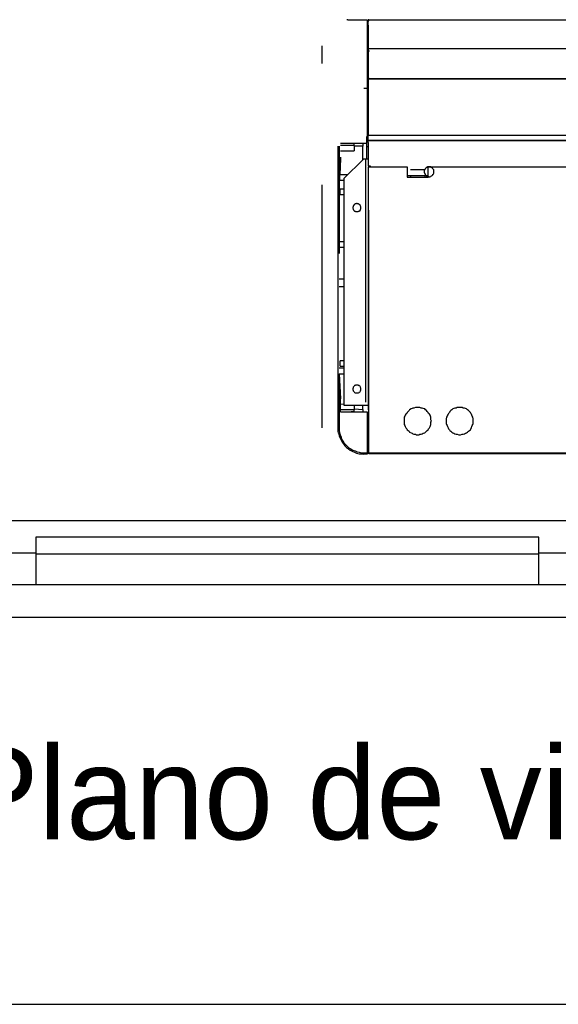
# Model space of a CAD drawing. Header units: millimetres. Extents: x 335 to 739279, y -1 to 84.
# Tile 205 of 244: x 399.56 to 400.67, y 21.51 to 23.54. Entities that reach past the tile are written whole.
import ezdxf

# ---------------------------------------------------------------- set-up
doc = ezdxf.new("R2010")
doc.units = ezdxf.units.MM
doc.header["$MEASUREMENT"] = 0
doc.linetypes.add('Dashed', pattern=[0.75, 0.5, -0.25])
doc.styles.add('CenturyGothic', font='GOTHIC.TTF')

msp = doc.modelspace()

# ---------------------------------------------------------------- linework, layer by layer
at = {"color": 8, "linetype": 'Dashed'}
for p, q in [((400.2388, 23.5409), (400.2368, 23.5409)), ((400.2388, 23.5409), (400.2788, 23.5409)), ((400.2788, 23.5409), (400.2788, 23.3999)), ((400.2788, 23.5379), (400.2808, 23.5379)), ((400.2808, 23.5399), (400.2808, 23.5409)), ((400.2808, 23.5409), (402.1998, 23.5409)), ((400.2808, 23.5299), (400.2808, 23.5399)), ((402.1998, 23.5399), (400.2808, 23.5399)), ((400.2808, 23.5399), (400.2808, 23.5379)), ((400.2808, 23.5399), (400.2808, 23.5379)), ((400.2808, 23.5299), (400.2808, 23.4849)), ((400.2808, 23.4839), (400.2808, 23.5299)), ((400.1858, 22.7009), (400.1858, 23.4869)), ((400.2808, 23.4819), (400.2808, 23.4849)), ((400.2808, 23.4849), (400.2808, 23.4839)), ((400.2808, 23.4839), (400.2808, 23.4829)), ((400.2808, 23.4839), (400.2808, 23.4829)), ((400.2808, 23.4809), (400.2808, 23.4819)), ((400.2808, 23.4819), (402.1998, 23.4819)), ((400.2788, 23.4799), (400.2808, 23.4799)), ((400.2808, 23.4779), (400.2808, 23.4809)), ((402.1998, 23.4809), (400.2808, 23.4809)), ((400.2808, 23.4779), (400.2808, 23.4209)), ((400.2808, 23.4779), (400.2808, 23.4209)), ((400.2808, 23.4189), (400.2808, 23.4209)), ((400.2788, 23.4169), (400.2808, 23.4169)), ((400.2808, 23.4159), (400.2808, 23.4189)), ((402.1998, 23.4189), (400.2808, 23.4189)), ((400.2808, 23.4189), (402.1998, 23.4189)), ((400.2808, 23.4159), (400.2808, 23.3039)), ((400.2808, 23.3039), (400.2808, 23.4159)), ((400.2718, 23.3999), (400.2788, 23.3999)), ((400.2788, 23.3999), (400.2788, 23.3009)), ((400.2778, 23.3009), (400.2808, 23.3009)), ((400.2778, 23.2929), (400.2778, 23.3009)), ((400.2808, 23.3029), (400.2808, 23.3039)), ((402.1998, 23.3029), (400.2808, 23.3029)), ((400.2808, 23.2929), (400.2808, 23.3029)), ((400.2188, 23.2349), (400.2188, 23.2809)), ((400.2208, 23.2809), (400.2208, 23.2349)), ((400.2778, 23.2859), (400.2238, 23.2859)), ((400.2408, 23.2819), (400.2238, 23.2819)), ((400.2518, 23.2819), (400.2408, 23.2819)), ((400.2518, 23.2819), (400.2518, 23.2859)), ((400.2518, 23.2819), (400.2518, 23.2709)), ((400.2698, 23.2809), (400.2518, 23.2809)), ((400.2698, 23.2859), (400.2698, 23.2809)), ((400.2698, 23.2529), (400.2698, 23.2809)), ((400.2778, 23.2929), (400.2808, 23.2929)), ((400.2778, 23.2799), (400.2778, 23.2929)), ((400.2778, 23.2799), (400.2808, 23.2799)), ((400.2778, 23.2539), (400.2778, 23.2799)), ((400.2808, 23.2919), (400.2808, 23.2929)), ((400.2808, 23.2929), (402.1998, 23.2929)), ((400.2808, 23.2879), (400.2808, 23.2919)), ((402.1998, 23.2919), (400.2808, 23.2919)), ((400.2808, 23.2879), (400.2808, 23.2399)), ((400.2808, 23.2879), (400.2808, 23.2399)), ((400.2238, 23.2709), (400.2518, 23.2709)), ((400.2238, 23.2579), (400.2208, 23.2069)), ((400.2238, 23.2579), (400.2228, 23.2349)), ((400.2708, 23.2539), (400.2308, 23.2139)), ((400.2748, 23.2539), (400.2708, 23.2539)), ((400.2748, 23.2539), (400.2748, 22.7479)), ((400.2808, 23.2539), (400.2748, 23.2539)), ((400.2808, 23.2399), (400.2848, 23.2399)), ((400.2818, 23.2399), (400.2818, 23.2379)), ((400.2828, 23.2399), (400.2828, 23.2379)), ((400.2828, 23.2379), (400.2828, 23.2399)), ((400.2848, 23.2399), (400.2848, 23.2379)), ((400.2188, 23.1539), (400.2188, 23.2349)), ((400.2228, 23.2349), (400.2208, 23.2069)), ((400.2208, 23.2349), (400.2208, 23.1419)), ((400.2388, 23.2219), (400.2218, 23.2219)), ((400.2808, 23.2379), (400.2808, 22.6489)), ((400.2808, 23.2379), (400.2818, 23.2379)), ((400.2818, 22.6489), (400.2818, 23.2379)), ((400.2818, 23.2379), (400.3608, 23.2379)), ((400.3608, 23.2379), (400.3608, 23.2169)), ((400.4038, 23.2199), (400.3608, 23.2199)), ((400.3678, 23.2329), (400.3968, 23.2329)), ((400.3678, 23.2199), (400.3678, 23.2169)), ((400.3968, 23.2199), (400.3968, 23.2169)), ((400.4038, 23.2169), (400.4038, 23.2379)), ((400.4038, 23.2379), (400.9328, 23.2379)), ((400.2208, 23.2109), (400.2308, 23.2109)), ((400.2208, 23.2069), (400.2208, 23.1079)), ((400.2308, 23.2139), (400.2308, 22.7479)), ((400.3608, 23.2169), (400.3678, 23.2169)), ((400.3678, 23.2169), (400.3968, 23.2169)), ((400.3968, 23.2169), (400.4038, 23.2169)), ((400.2308, 23.1919), (400.2228, 23.1919)), ((400.2228, 23.1809), (400.2228, 23.1919)), ((400.2228, 23.1809), (400.2308, 23.1809)), ((400.2188, 22.8129), (400.2188, 23.1539)), ((400.2208, 23.1419), (400.2208, 23.0599)), ((400.2208, 23.1079), (400.2208, 23.0599)), ((400.2308, 23.0839), (400.2208, 23.0839)), ((400.2208, 23.0729), (400.2308, 23.0729)), ((400.2208, 23.0079), (400.2308, 23.0079)), ((400.2208, 22.9919), (400.2308, 22.9919)), ((400.2308, 22.8389), (400.2228, 22.8389)), ((400.2228, 22.8279), (400.2228, 22.8389)), ((400.2188, 22.7269), (400.2188, 22.8129)), ((400.2308, 22.8239), (400.2208, 22.8239)), ((400.2228, 22.8279), (400.2308, 22.8279)), ((400.2208, 22.8119), (400.2308, 22.8119)), ((400.2208, 22.8119), (400.2208, 22.7009)), ((400.2208, 22.8119), (400.2238, 22.7609)), ((400.2238, 22.7339), (400.2238, 22.7609)), ((400.2308, 22.7489), (400.2238, 22.7499)), ((400.2408, 22.7379), (400.2238, 22.7379)), ((400.2238, 22.7339), (400.2788, 22.7339)), ((400.2308, 22.7479), (400.2748, 22.7479)), ((400.2518, 22.7379), (400.2408, 22.7379)), ((400.2518, 22.7339), (400.2458, 22.7339)), ((400.2518, 22.7479), (400.2518, 22.7379)), ((400.2518, 22.7399), (400.2698, 22.7389)), ((400.2518, 22.7339), (400.2518, 22.7379)), ((400.2698, 22.7389), (400.2698, 22.7479)), ((400.2698, 22.7389), (400.2698, 22.7339)), ((400.2748, 22.7479), (400.2808, 22.7479)), ((400.2788, 22.7339), (400.2788, 22.6499)), ((400.2188, 22.7059), (400.2188, 22.7269)), ((400.2808, 22.7139), (400.2788, 22.7139)), ((400.2798, 22.6879), (400.2798, 22.7139)), ((400.2188, 22.7009), (400.2188, 22.7059)), ((400.2188, 22.6939), (400.2188, 22.7009)), ((400.2198, 22.6899), (400.2188, 22.6939)), ((400.2798, 22.6639), (400.2798, 22.6839)), ((400.2808, 22.6639), (400.2798, 22.6639)), ((400.2798, 22.6639), (400.2798, 22.6509)), ((400.2798, 22.6509), (400.2808, 22.6509)), ((400.2718, 22.6499), (400.2788, 22.6499)), ((400.2788, 22.6469), (400.2718, 22.6469)), ((400.2788, 22.6499), (400.2788, 22.6469)), ((400.2818, 22.6489), (400.2808, 22.6489)), ((402.2018, 22.6489), (400.2818, 22.6489)), ((400.2818, 22.6479), (400.2818, 22.6489)), ((402.2018, 22.6479), (400.2818, 22.6479))]:
    msp.add_line(p, q, dxfattribs=at)
at = {"color": 7}
for p, q in [((403.9938, 22.5099), (397.3598, 22.5099)), ((400.6318, 22.4759), (399.5968, 22.4759)), ((399.5968, 22.4759), (399.5968, 22.4419)), ((400.6318, 22.4419), (400.6318, 22.4759)), ((399.5308, 22.4439), (399.5968, 22.4439)), ((399.5968, 22.4439), (399.5968, 22.3779)), ((399.5968, 22.4419), (400.6318, 22.4419)), ((400.6318, 22.3779), (400.6318, 22.4439)), ((400.6318, 22.4439), (400.6988, 22.4439)), ((399.5968, 22.3779), (399.5308, 22.3779)), ((400.6318, 22.3779), (399.5968, 22.3779)), ((400.6988, 22.3779), (400.6318, 22.3779)), ((403.9938, 22.3109), (397.3598, 22.3109)), ((397.3598, 21.5149), (403.9938, 21.5149))]:
    msp.add_line(p, q, dxfattribs=at)
at = {"color": 8, "linetype": 'Dashed'}
for points in [[(400.2818, 23.5399), (400.2818, 23.5399), (400.2818, 23.5399), (400.2818, 23.5399), (400.2818, 23.5399), (400.2818, 23.5399), (400.2818, 23.5399), (400.2818, 23.5399), (400.2818, 23.5399), (400.2818, 23.5409), (400.2818, 23.5409), (400.2818, 23.5409), (400.2818, 23.5409), (400.2818, 23.5409), (400.2818, 23.5409), (400.2818, 23.5409), (400.2818, 23.5409), (400.2808, 23.5409), (400.2808, 23.5409), (400.2808, 23.5409), (400.2808, 23.5409), (400.2808, 23.5409), (400.2808, 23.5409), (400.2808, 23.5409), (400.2808, 23.5409), (400.2808, 23.5409), (400.2808, 23.5409), (400.2808, 23.5409), (400.2808, 23.5399), (400.2808, 23.5399), (400.2808, 23.5399), (400.2808, 23.5399), (400.2808, 23.5399), (400.2808, 23.5399), (400.2808, 23.5399), (400.2808, 23.5399), (400.2808, 23.5399), (400.2808, 23.5399), (400.2808, 23.5399), (400.2808, 23.5399), (400.2808, 23.5399), (400.2808, 23.5399), (400.2808, 23.5389), (400.2808, 23.5389), (400.2808, 23.5389), (400.2808, 23.5389), (400.2808, 23.5389), (400.2808, 23.5389), (400.2808, 23.5389), (400.2808, 23.5389), (400.2808, 23.5389), (400.2808, 23.5389), (400.2808, 23.5389), (400.2808, 23.5389), (400.2808, 23.5389), (400.2808, 23.5389), (400.2818, 23.5389), (400.2818, 23.5389), (400.2818, 23.5389), (400.2818, 23.5389), (400.2818, 23.5389), (400.2818, 23.5389), (400.2818, 23.5389), (400.2818, 23.5389), (400.2818, 23.5389), (400.2818, 23.5389), (400.2818, 23.5389), (400.2818, 23.5399), (400.2818, 23.5399), (400.2818, 23.5399), (400.2818, 23.5399), (400.2818, 23.5399), (400.2818, 23.5399)], [(400.2808, 23.4779), (400.2808, 23.4779), (400.2808, 23.4779), (400.2808, 23.4779), (400.2808, 23.4779), (400.2808, 23.4779), (400.2798, 23.4779), (400.2798, 23.4779), (400.2798, 23.4779), (400.2798, 23.4779), (400.2798, 23.4779), (400.2798, 23.4779), (400.2798, 23.4769), (400.2798, 23.4769), (400.2798, 23.4769), (400.2798, 23.4769), (400.2798, 23.4769), (400.2798, 23.4769), (400.2798, 23.4769), (400.2798, 23.4769), (400.2798, 23.4759), (400.2798, 23.4759), (400.2798, 23.4759), (400.2798, 23.4759), (400.2798, 23.4759), (400.2798, 23.4759), (400.2798, 23.4759), (400.2798, 23.4759), (400.2798, 23.4759), (400.2798, 23.4749), (400.2798, 23.4749), (400.2808, 23.4749), (400.2808, 23.4749), (400.2808, 23.4749), (400.2808, 23.4749), (400.2808, 23.4749), (400.2808, 23.4749), (400.2808, 23.4749), (400.2808, 23.4749), (400.2818, 23.4749), (400.2818, 23.4749), (400.2818, 23.4749), (400.2818, 23.4749), (400.2818, 23.4749), (400.2818, 23.4759), (400.2818, 23.4759), (400.2818, 23.4759), (400.2818, 23.4759), (400.2818, 23.4759), (400.2828, 23.4759), (400.2828, 23.4759), (400.2828, 23.4759), (400.2828, 23.4759), (400.2828, 23.4769), (400.2828, 23.4769), (400.2828, 23.4769), (400.2828, 23.4769), (400.2828, 23.4769), (400.2828, 23.4769), (400.2828, 23.4769), (400.2818, 23.4769), (400.2818, 23.4779), (400.2818, 23.4779), (400.2818, 23.4779), (400.2818, 23.4779), (400.2818, 23.4779), (400.2818, 23.4779), (400.2818, 23.4779), (400.2818, 23.4779), (400.2818, 23.4779), (400.2808, 23.4779), (400.2808, 23.4779), (400.2808, 23.4779)], [(400.2808, 23.4209), (400.2808, 23.4209), (400.2808, 23.4209), (400.2808, 23.4209), (400.2808, 23.4209), (400.2808, 23.4209), (400.2798, 23.4209), (400.2798, 23.4209), (400.2798, 23.4209), (400.2798, 23.4209), (400.2798, 23.4209), (400.2798, 23.4209), (400.2798, 23.4209), (400.2798, 23.4199), (400.2798, 23.4199), (400.2798, 23.4199), (400.2798, 23.4199), (400.2798, 23.4199), (400.2798, 23.4199), (400.2798, 23.4199), (400.2798, 23.4199), (400.2798, 23.4189), (400.2798, 23.4189), (400.2798, 23.4189), (400.2798, 23.4189), (400.2798, 23.4189), (400.2798, 23.4189), (400.2798, 23.4189), (400.2798, 23.4189), (400.2798, 23.4189), (400.2798, 23.4189), (400.2808, 23.4189), (400.2808, 23.4179), (400.2808, 23.4179), (400.2808, 23.4179), (400.2808, 23.4179), (400.2808, 23.4179), (400.2808, 23.4179), (400.2808, 23.4179), (400.2818, 23.4179), (400.2818, 23.4179), (400.2818, 23.4189), (400.2818, 23.4189), (400.2818, 23.4189), (400.2818, 23.4189), (400.2818, 23.4189), (400.2818, 23.4189), (400.2818, 23.4189), (400.2818, 23.4189), (400.2828, 23.4189), (400.2828, 23.4189), (400.2828, 23.4189), (400.2828, 23.4199), (400.2828, 23.4199), (400.2828, 23.4199), (400.2828, 23.4199), (400.2828, 23.4199), (400.2828, 23.4199), (400.2828, 23.4199), (400.2828, 23.4199), (400.2818, 23.4209), (400.2818, 23.4209), (400.2818, 23.4209), (400.2818, 23.4209), (400.2818, 23.4209), (400.2818, 23.4209), (400.2818, 23.4209), (400.2818, 23.4209), (400.2818, 23.4209), (400.2818, 23.4209), (400.2808, 23.4209), (400.2808, 23.4209), (400.2808, 23.4209)], [(400.4058, 23.2379), (400.4048, 23.2379), (400.4038, 23.2379), (400.4038, 23.2379), (400.4028, 23.2379), (400.4018, 23.2369), (400.4008, 23.2369), (400.3998, 23.2369), (400.3998, 23.2359), (400.3988, 23.2349), (400.3978, 23.2349), (400.3978, 23.2339), (400.3968, 23.2329), (400.3968, 23.2329), (400.3968, 23.2319), (400.3958, 23.2309), (400.3958, 23.2299), (400.3958, 23.2289), (400.3958, 23.2279), (400.3958, 23.2279), (400.3958, 23.2269), (400.3958, 23.2259), (400.3968, 23.2249), (400.3968, 23.2239), (400.3968, 23.2229), (400.3978, 23.2229), (400.3978, 23.2219), (400.3988, 23.2209), (400.3998, 23.2209), (400.3998, 23.2199), (400.4008, 23.2199), (400.4018, 23.2189), (400.4028, 23.2189), (400.4038, 23.2189), (400.4038, 23.2179), (400.4048, 23.2179), (400.4058, 23.2179), (400.4068, 23.2179), (400.4078, 23.2179), (400.4088, 23.2189), (400.4098, 23.2189), (400.4098, 23.2189), (400.4108, 23.2199), (400.4118, 23.2199), (400.4128, 23.2209), (400.4128, 23.2209), (400.4138, 23.2219), (400.4138, 23.2229), (400.4148, 23.2229), (400.4148, 23.2239), (400.4158, 23.2249), (400.4158, 23.2259), (400.4158, 23.2269), (400.4158, 23.2279), (400.4158, 23.2279), (400.4158, 23.2289), (400.4158, 23.2299), (400.4158, 23.2309), (400.4158, 23.2319), (400.4148, 23.2329), (400.4148, 23.2329), (400.4138, 23.2339), (400.4138, 23.2349), (400.4128, 23.2349), (400.4128, 23.2359), (400.4118, 23.2369), (400.4108, 23.2369), (400.4098, 23.2369), (400.4098, 23.2379), (400.4088, 23.2379), (400.4078, 23.2379), (400.4068, 23.2379), (400.4058, 23.2379)], [(400.2578, 23.1629), (400.2568, 23.1629), (400.2558, 23.1619), (400.2548, 23.1619), (400.2548, 23.1619), (400.2538, 23.1619), (400.2528, 23.1609), (400.2528, 23.1609), (400.2518, 23.1609), (400.2518, 23.1599), (400.2508, 23.1599), (400.2508, 23.1589), (400.2498, 23.1579), (400.2498, 23.1579), (400.2498, 23.1569), (400.2498, 23.1559), (400.2488, 23.1559), (400.2488, 23.1549), (400.2488, 23.1539), (400.2488, 23.1539), (400.2488, 23.1529), (400.2498, 23.1519), (400.2498, 23.1509), (400.2498, 23.1509), (400.2498, 23.1499), (400.2508, 23.1489), (400.2508, 23.1489), (400.2518, 23.1479), (400.2518, 23.1479), (400.2528, 23.1469), (400.2528, 23.1469), (400.2538, 23.1469), (400.2548, 23.1459), (400.2548, 23.1459), (400.2558, 23.1459), (400.2568, 23.1459), (400.2578, 23.1459), (400.2578, 23.1459), (400.2588, 23.1459), (400.2598, 23.1459), (400.2598, 23.1459), (400.2608, 23.1469), (400.2618, 23.1469), (400.2618, 23.1469), (400.2628, 23.1479), (400.2638, 23.1479), (400.2638, 23.1489), (400.2638, 23.1489), (400.2648, 23.1499), (400.2648, 23.1509), (400.2648, 23.1509), (400.2658, 23.1519), (400.2658, 23.1529), (400.2658, 23.1539), (400.2658, 23.1539), (400.2658, 23.1549), (400.2658, 23.1559), (400.2658, 23.1559), (400.2648, 23.1569), (400.2648, 23.1579), (400.2648, 23.1579), (400.2638, 23.1589), (400.2638, 23.1599), (400.2638, 23.1599), (400.2628, 23.1609), (400.2618, 23.1609), (400.2618, 23.1609), (400.2608, 23.1619), (400.2598, 23.1619), (400.2598, 23.1619), (400.2588, 23.1619), (400.2578, 23.1629), (400.2578, 23.1629)], [(400.2578, 22.7889), (400.2568, 22.7889), (400.2558, 22.7889), (400.2548, 22.7889), (400.2548, 22.7889), (400.2538, 22.7879), (400.2528, 22.7879), (400.2528, 22.7879), (400.2518, 22.7869), (400.2518, 22.7869), (400.2508, 22.7859), (400.2508, 22.7859), (400.2498, 22.7849), (400.2498, 22.7839), (400.2498, 22.7839), (400.2498, 22.7829), (400.2488, 22.7819), (400.2488, 22.7819), (400.2488, 22.7809), (400.2488, 22.7799), (400.2488, 22.7789), (400.2498, 22.7789), (400.2498, 22.7779), (400.2498, 22.7769), (400.2498, 22.7769), (400.2508, 22.7759), (400.2508, 22.7759), (400.2518, 22.7749), (400.2518, 22.7749), (400.2528, 22.7739), (400.2528, 22.7739), (400.2538, 22.7729), (400.2548, 22.7729), (400.2548, 22.7729), (400.2558, 22.7729), (400.2568, 22.7729), (400.2578, 22.7729), (400.2578, 22.7729), (400.2588, 22.7729), (400.2598, 22.7729), (400.2598, 22.7729), (400.2608, 22.7729), (400.2618, 22.7739), (400.2618, 22.7739), (400.2628, 22.7749), (400.2638, 22.7749), (400.2638, 22.7759), (400.2638, 22.7759), (400.2648, 22.7769), (400.2648, 22.7769), (400.2648, 22.7779), (400.2658, 22.7789), (400.2658, 22.7789), (400.2658, 22.7799), (400.2658, 22.7809), (400.2658, 22.7819), (400.2658, 22.7819), (400.2658, 22.7829), (400.2648, 22.7839), (400.2648, 22.7839), (400.2648, 22.7849), (400.2638, 22.7859), (400.2638, 22.7859), (400.2638, 22.7869), (400.2628, 22.7869), (400.2618, 22.7879), (400.2618, 22.7879), (400.2608, 22.7879), (400.2598, 22.7889), (400.2598, 22.7889), (400.2588, 22.7889), (400.2578, 22.7889), (400.2578, 22.7889)], [(400.3828, 22.7429), (400.3798, 22.7429), (400.3778, 22.7429), (400.3748, 22.7419), (400.3728, 22.7419), (400.3708, 22.7409), (400.3688, 22.7399), (400.3658, 22.7379), (400.3648, 22.7369), (400.3628, 22.7349), (400.3608, 22.7329), (400.3598, 22.7309), (400.3578, 22.7289), (400.3568, 22.7269), (400.3558, 22.7249), (400.3548, 22.7229), (400.3548, 22.7199), (400.3548, 22.7179), (400.3548, 22.7149), (400.3548, 22.7129), (400.3548, 22.7099), (400.3548, 22.7079), (400.3558, 22.7059), (400.3568, 22.7039), (400.3578, 22.7009), (400.3598, 22.6989), (400.3608, 22.6969), (400.3628, 22.6959), (400.3648, 22.6939), (400.3658, 22.6919), (400.3688, 22.6909), (400.3708, 22.6899), (400.3728, 22.6889), (400.3748, 22.6879), (400.3778, 22.6879), (400.3798, 22.6869), (400.3828, 22.6869), (400.3848, 22.6869), (400.3868, 22.6879), (400.3898, 22.6879), (400.3918, 22.6889), (400.3938, 22.6899), (400.3968, 22.6909), (400.3988, 22.6919), (400.4008, 22.6939), (400.4018, 22.6959), (400.4038, 22.6969), (400.4048, 22.6989), (400.4068, 22.7009), (400.4078, 22.7039), (400.4088, 22.7059), (400.4098, 22.7079), (400.4098, 22.7099), (400.4098, 22.7129), (400.4108, 22.7149), (400.4098, 22.7179), (400.4098, 22.7199), (400.4098, 22.7229), (400.4088, 22.7249), (400.4078, 22.7269), (400.4068, 22.7289), (400.4048, 22.7309), (400.4038, 22.7329), (400.4018, 22.7349), (400.4008, 22.7369), (400.3988, 22.7379), (400.3968, 22.7399), (400.3938, 22.7409), (400.3918, 22.7419), (400.3898, 22.7419), (400.3868, 22.7429), (400.3848, 22.7429), (400.3828, 22.7429)], [(400.4688, 22.7429), (400.4668, 22.7429), (400.4638, 22.7429), (400.4618, 22.7419), (400.4588, 22.7419), (400.4568, 22.7409), (400.4548, 22.7399), (400.4528, 22.7379), (400.4508, 22.7369), (400.4488, 22.7349), (400.4478, 22.7329), (400.4458, 22.7309), (400.4448, 22.7289), (400.4438, 22.7269), (400.4428, 22.7249), (400.4418, 22.7229), (400.4408, 22.7199), (400.4408, 22.7179), (400.4408, 22.7149), (400.4408, 22.7129), (400.4408, 22.7099), (400.4418, 22.7079), (400.4428, 22.7059), (400.4438, 22.7039), (400.4448, 22.7009), (400.4458, 22.6989), (400.4478, 22.6969), (400.4488, 22.6959), (400.4508, 22.6939), (400.4528, 22.6919), (400.4548, 22.6909), (400.4568, 22.6899), (400.4588, 22.6889), (400.4618, 22.6879), (400.4638, 22.6879), (400.4668, 22.6869), (400.4688, 22.6869), (400.4708, 22.6869), (400.4738, 22.6879), (400.4758, 22.6879), (400.4788, 22.6889), (400.4808, 22.6899), (400.4828, 22.6909), (400.4848, 22.6919), (400.4868, 22.6939), (400.4888, 22.6959), (400.4908, 22.6969), (400.4918, 22.6989), (400.4928, 22.7009), (400.4938, 22.7039), (400.4948, 22.7059), (400.4958, 22.7079), (400.4968, 22.7099), (400.4968, 22.7129), (400.4968, 22.7149), (400.4968, 22.7179), (400.4968, 22.7199), (400.4958, 22.7229), (400.4948, 22.7249), (400.4938, 22.7269), (400.4928, 22.7289), (400.4918, 22.7309), (400.4908, 22.7329), (400.4888, 22.7349), (400.4868, 22.7369), (400.4848, 22.7379), (400.4828, 22.7399), (400.4808, 22.7409), (400.4788, 22.7419), (400.4758, 22.7419), (400.4738, 22.7429), (400.4708, 22.7429), (400.4688, 22.7429)], [(400.2208, 22.7009), (400.2208, 22.6959), (400.2218, 22.6909), (400.2228, 22.6869), (400.2248, 22.6819), (400.2258, 22.6779), (400.2288, 22.6739), (400.2308, 22.6699), (400.2338, 22.6669), (400.2378, 22.6629), (400.2408, 22.6599), (400.2448, 22.6579), (400.2488, 22.6549), (400.2538, 22.6539), (400.2578, 22.6519), (400.2618, 22.6509), (400.2668, 22.6499), (400.2718, 22.6499)], [(400.2198, 22.6899), (400.2208, 22.6849), (400.2228, 22.6799), (400.2248, 22.6759), (400.2268, 22.6719), (400.2298, 22.6679), (400.2328, 22.6639), (400.2358, 22.6609), (400.2398, 22.6579), (400.2438, 22.6549), (400.2478, 22.6529), (400.2528, 22.6509), (400.2568, 22.6489), (400.2618, 22.6479), (400.2668, 22.6479), (400.2718, 22.6469)]]:
    msp.add_lwpolyline(points, dxfattribs=at)

# ---------------------------------------------------------------- texts
at = {"color": 7, "insert": (399.4328, 21.7969), "char_height": 0.190662, "width": 7.590999, "attachment_point": 7, "line_spacing_factor": 0.798, "style": 'CenturyGothic'}
msp.add_mtext('Plano de vidro já existente', dxfattribs=at)

doc.saveas('drawing.dxf')
